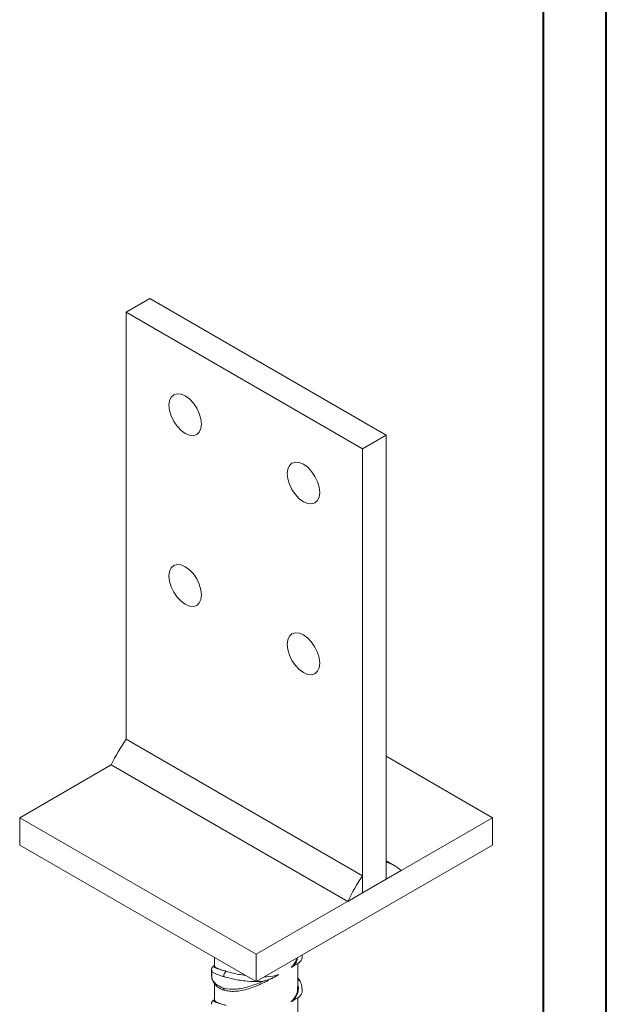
# Model space of a CAD drawing. Header units: millimetres. Extents: x 0 to 210, y 0 to 297.
# Tile 16 of 17: x 163 to 210, y 146 to 224. Entities that reach past the tile are written whole.
import ezdxf

# ---------------------------------------------------------------- set-up
doc = ezdxf.new("R2010")
doc.units = ezdxf.units.MM

msp = doc.modelspace()

# ---------------------------------------------------------------- linework, layer by layer
at = {"color": 7, "linetype": 'Continuous', "lineweight": 40}
for p, q in [((210.079, 0.215), (210.079, 297.215)), ((205.079, 5.215), (205.079, 292.215))]:
    msp.add_line(p, q, dxfattribs=at)
at = {"color": 7, "linetype": 'Continuous', "lineweight": 15}
for p, q in [((171.79, 201.001), (173.676, 202.09)), ((192.532, 191.205), (173.676, 202.09)), ((171.79, 201.001), (171.79, 166.979)), ((190.646, 190.116), (171.79, 201.001)), ((190.646, 190.116), (192.532, 191.205)), ((192.532, 155.821), (192.532, 191.205)), ((190.646, 154.733), (190.646, 190.116)), ((190.646, 156.093), (171.79, 166.979)), ((201.017, 160.72), (192.532, 165.618)), ((170.611, 164.938), (163.305, 160.72)), ((170.611, 164.938), (189.468, 154.052)), ((163.305, 160.72), (163.305, 158.542)), ((163.305, 160.72), (182.161, 149.834)), ((182.161, 149.834), (201.017, 160.72)), ((201.017, 160.72), (201.017, 158.542)), ((163.305, 158.542), (182.161, 147.657)), ((182.161, 147.657), (201.017, 158.542)), ((193.162, 156.914), (192.532, 157.278)), ((192.532, 157.182), (192.532, 155.821)), ((192.532, 155.821), (193.71, 156.501)), ((190.646, 154.733), (190.646, 156.093)), ((190.646, 154.733), (192.532, 155.821)), ((189.468, 154.052), (190.646, 154.733)), ((178.827, 149.581), (178.827, 148.891)), ((182.161, 149.834), (182.161, 147.657)), ((185.494, 147.241), (185.494, 149.101)), ((185.818, 149.683), (185.813, 149.765)), ((185.827, 149.572), (185.827, 149.694)), ((178.592, 148.565), (178.592, 148.254)), ((184.94, 148.77), (185.169, 148.902)), ((185.46, 149.072), (185.169, 148.902)), ((178.827, 147.536), (178.827, 146.169)), ((185.827, 146.85), (185.827, 146.972)), ((184.94, 146.048), (185.169, 146.18)), ((185.46, 146.35), (185.169, 146.18)), ((185.494, 144.519), (185.494, 146.379))]:
    msp.add_line(p, q, dxfattribs=at)
at = {"color": 8, "linetype": 'Continuous', "lineweight": 15}
for p, q in [((185.821, 149.685), (185.817, 149.517)), ((185.821, 146.963), (185.817, 146.795))]:
    msp.add_line(p, q, dxfattribs=at)
at = {"color": 7, "linetype": 'Continuous', "lineweight": 15, "flags": 128}
for points in [[(175.208, 193.585), (175.252, 193.947), (175.381, 194.233), (175.587, 194.424), (175.856, 194.507), (176.168, 194.476), (176.504, 194.333), (176.839, 194.089), (177.152, 193.759), (177.421, 193.366), (177.627, 192.937), (177.756, 192.501), (177.8, 192.088), (177.756, 191.726), (177.627, 191.44), (177.421, 191.249), (177.152, 191.166), (176.839, 191.197), (176.504, 191.339), (176.168, 191.584), (175.856, 191.914), (175.587, 192.307), (175.381, 192.736), (175.252, 193.172), (175.208, 193.585)], [(187.228, 186.645), (187.184, 187.058), (187.055, 187.494), (186.849, 187.923), (186.58, 188.316), (186.268, 188.646), (185.932, 188.891), (185.597, 189.033), (185.284, 189.064), (185.015, 188.981), (184.809, 188.79), (184.68, 188.504), (184.636, 188.142), (184.68, 187.729), (184.809, 187.293), (185.015, 186.864), (185.284, 186.472), (185.597, 186.141), (185.932, 185.897), (186.268, 185.754), (186.58, 185.723), (186.849, 185.806), (187.055, 185.997), (187.184, 186.283), (187.228, 186.645)], [(175.208, 179.976), (175.252, 180.338), (175.381, 180.624), (175.587, 180.815), (175.856, 180.898), (176.168, 180.867), (176.504, 180.724), (176.839, 180.48), (177.152, 180.15), (177.421, 179.757), (177.627, 179.328), (177.756, 178.892), (177.8, 178.479), (177.756, 178.117), (177.627, 177.831), (177.421, 177.64), (177.152, 177.557), (176.839, 177.588), (176.504, 177.73), (176.168, 177.975), (175.856, 178.305), (175.587, 178.698), (175.381, 179.127), (175.252, 179.563), (175.208, 179.976)], [(187.228, 173.036), (187.184, 173.449), (187.055, 173.885), (186.849, 174.314), (186.58, 174.707), (186.268, 175.037), (185.932, 175.282), (185.597, 175.424), (185.284, 175.455), (185.015, 175.372), (184.809, 175.181), (184.68, 174.895), (184.636, 174.533), (184.68, 174.12), (184.809, 173.684), (185.015, 173.255), (185.284, 172.863), (185.597, 172.532), (185.932, 172.288), (186.268, 172.145), (186.58, 172.114), (186.849, 172.197), (187.055, 172.388), (187.184, 172.674), (187.228, 173.036)]]:
    msp.add_lwpolyline(points, dxfattribs=at)
at = {"color": 7, "linetype": 'Continuous', "lineweight": 15}
for centre, radius, start, end in [((183.672, 158.758), 14.449, 145.32157, 154.67843), ((191.75, 154.468), 2.824, 46.05307, 73.93618), ((202.528, 147.872), 14.449, 145.32157, 154.67843), ((180.019, 148.131), 0.427, 125.18332, 191.71098)]:
    msp.add_arc(centre, radius, start, end, dxfattribs=at)
at = {"color": 8, "linetype": 'Continuous', "lineweight": 15}
for centre, radius, start, end in [((185.459, 147.56), 0.239, 27.34937, 81.62029), ((179.761, 147.171), 0.228, 187.07985, 251.20153)]:
    msp.add_arc(centre, radius, start, end, dxfattribs=at)
at = {"color": 7, "linetype": 'Continuous', "lineweight": 15}
for points, knots in [([(185.408, 149.531), (185.324, 149.319), (185.217, 149.046), (184.99, 148.82), (184.94, 148.77)], [0, 0, 0, 0, 0.7788737, 1, 1, 1, 1]), ([(185.46, 149.072), (185.552, 149.14), (185.737, 149.278), (185.803, 149.437), (185.817, 149.516), (185.817, 149.517)], [0, 0, 0, 0, 0.492762, 0.997209, 1, 1, 1, 1]), ([(178.827, 148.947), (178.794, 148.923), (178.729, 148.874), (178.625, 148.76), (178.605, 148.633), (178.596, 148.574)], [0, 0, 0, 0, 0.356606, 0.702983, 1, 1, 1, 1]), ([(179.773, 148.48), (179.606, 148.53), (179.216, 148.645), (178.877, 148.778), (178.869, 148.856), (178.866, 148.892)], [0, 0, 0, 0, 0.289829, 0.674568, 1, 1, 1, 1]), ([(181.295, 148.157), (181.121, 148.182), (180.602, 148.255), (180.107, 148.387), (179.819, 148.467), (179.773, 148.48)], [0, 0, 0, 0, 0.297473, 0.887369, 1, 1, 1, 1]), ([(178.606, 148.211), (178.606, 148.143), (178.605, 147.951), (178.723, 147.656), (178.935, 147.356), (179.238, 147.129), (179.495, 146.998), (179.661, 146.967), (179.691, 146.962)], [0, 0, 0, 0, 0.116937, 0.328962, 0.536272, 0.744355, 0.953097, 1, 1, 1, 1]), ([(179.534, 147.143), (179.559, 147.136), (179.858, 147.05), (180.536, 147.018), (181.608, 147.234), (182.329, 147.533), (182.681, 147.678)], [0, 0, 0, 0, 0.029497, 0.360203, 0.687781, 1, 1, 1, 1]), ([(182.681, 147.678), (182.63, 147.674), (182.223, 147.641), (181.422, 147.67), (180.379, 147.837), (179.849, 147.978), (179.601, 148.044)], [0, 0, 0, 0, 0.0469303, 0.3754699, 0.7084227, 1, 1, 1, 1]), ([(179.687, 146.955), (179.828, 146.927), (180.115, 146.868), (180.602, 146.882), (181.132, 146.964), (181.699, 147.122), (182.259, 147.337), (182.747, 147.559), (183.032, 147.707), (183.147, 147.766)], [0, 0, 0, 0, 0.139786, 0.284578, 0.438747, 0.597591, 0.758755, 0.902952, 1, 1, 1, 1]), ([(182.681, 147.678), (182.682, 147.679), (182.852, 147.723), (183.19, 147.834), (183.608, 148.023), (183.853, 148.157), (183.954, 148.213)], [0, 0, 0, 0, 0.002319, 0.362342, 0.736249, 1, 1, 1, 1]), ([(183.954, 148.213), (183.642, 148.126), (183.285, 148.028), (182.882, 148.043), (182.832, 148.044)], [0, 0, 0, 0, 0.878355, 1, 1, 1, 1]), ([(183.954, 148.213), (183.802, 148.123), (183.569, 147.986), (183.323, 147.857), (183.238, 147.812)], [0, 0, 0, 0, 0.653817, 1, 1, 1, 1]), ([(185.669, 147.669), (185.666, 147.678), (185.627, 147.776), (185.557, 147.859), (185.494, 147.934)], [0, 0, 0, 0, 0.085984, 1, 1, 1, 1]), ([(185.818, 146.962), (185.817, 147.077), (185.814, 147.325), (185.719, 147.549), (185.668, 147.669)], [0, 0, 0, 0, 0.465541, 1, 1, 1, 1]), ([(185.454, 147.241), (185.46, 147.122), (185.479, 146.768), (185.232, 146.346), (184.989, 146.098), (184.94, 146.048)], [0, 0, 0, 0, 0.287635, 0.85606, 1, 1, 1, 1]), ([(185.46, 146.35), (185.552, 146.418), (185.737, 146.557), (185.803, 146.716), (185.817, 146.794), (185.817, 146.795)], [0, 0, 0, 0, 0.492762, 0.997209, 1, 1, 1, 1]), ([(178.827, 146.225), (178.794, 146.201), (178.729, 146.152), (178.625, 146.038), (178.605, 145.911), (178.596, 145.852)], [0, 0, 0, 0, 0.356606, 0.702983, 1, 1, 1, 1]), ([(179.773, 145.758), (179.606, 145.808), (179.216, 145.924), (178.877, 146.057), (178.869, 146.135), (178.866, 146.17)], [0, 0, 0, 0, 0.289829, 0.674568, 1, 1, 1, 1])]:
    msp.add_open_spline(points, degree=3, knots=knots, dxfattribs=at)
at = {"color": 8, "linetype": 'Continuous', "lineweight": 15}
for points, knots in [([(185.169, 148.902), (185.169, 148.902), (185.27, 149.028), (185.416, 149.242), (185.434, 149.468), (185.441, 149.55)], [0, 0, 0, 0, 0.000019, 0.635479, 1, 1, 1, 1]), ([(179.601, 148.044), (179.568, 148.054), (179.262, 148.144), (178.84, 148.306), (178.569, 148.455), (178.619, 148.544), (178.631, 148.564)], [0, 0, 0, 0, 0.049999, 0.466795, 0.87842, 1, 1, 1, 1]), ([(178.795, 148.862), (178.796, 148.849), (178.799, 148.794), (179.036, 148.689), (179.451, 148.565), (179.742, 148.488), (179.773, 148.48)], [0, 0, 0, 0, 0.126977, 0.535748, 0.950374, 1, 1, 1, 1]), ([(178.636, 148.253), (178.625, 148.167), (178.588, 147.868), (178.889, 147.426), (179.325, 147.235), (179.534, 147.143)], [0, 0, 0, 0, 0.172082, 0.602456, 1, 1, 1, 1]), ([(185.169, 146.18), (185.169, 146.18), (185.27, 146.306), (185.47, 146.674), (185.581, 147.118), (185.501, 147.366), (185.494, 147.389)], [0, 0, 0, 0, 0.000011, 0.34519, 0.94011, 1, 1, 1, 1]), ([(178.795, 146.14), (178.796, 146.127), (178.799, 146.073), (179.036, 145.968), (179.451, 145.843), (179.742, 145.766), (179.773, 145.758)], [0, 0, 0, 0, 0.126977, 0.535748, 0.950374, 1, 1, 1, 1])]:
    msp.add_open_spline(points, degree=3, knots=knots, dxfattribs=at)

doc.saveas('drawing.dxf')
